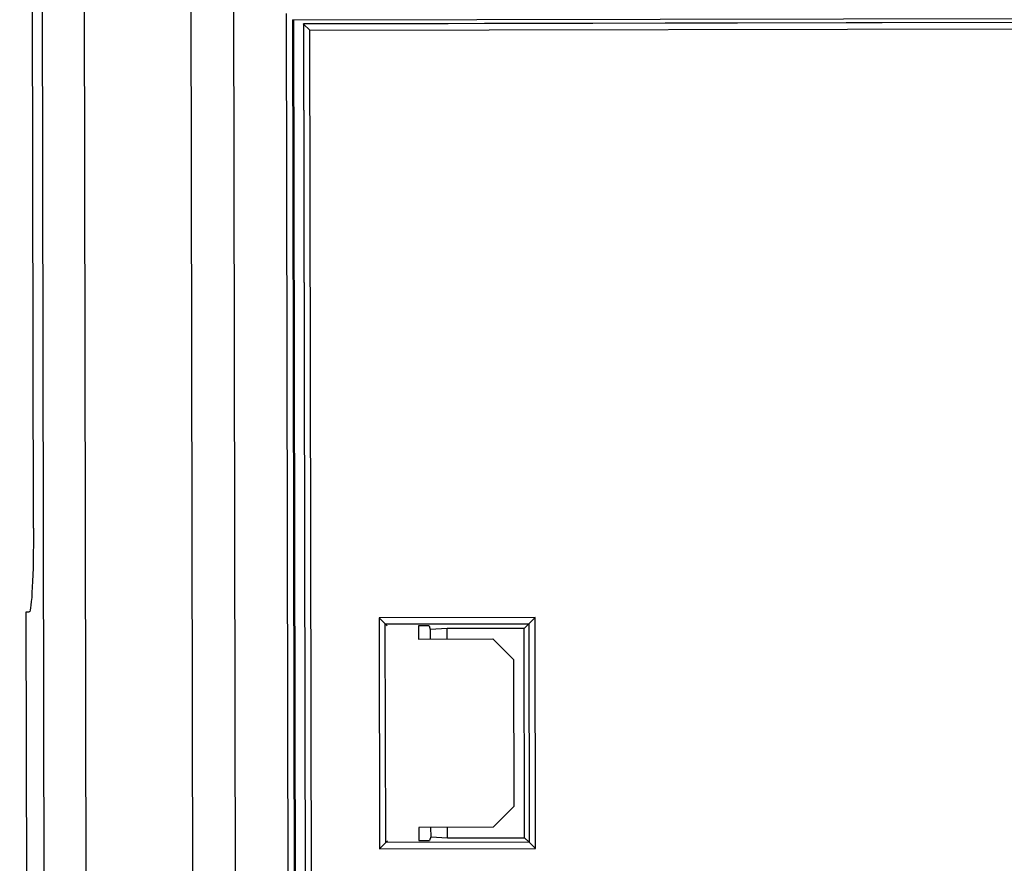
# Model space of a CAD drawing. Header units: millimetres. Extents: x 40090 to 187415, y -53271 to 40260.
# Tile 92 of 256: x 71691 to 71738, y 14100 to 14141. Entities that reach past the tile are written whole.
import ezdxf

# ---------------------------------------------------------------- set-up
doc = ezdxf.new("R2010")
doc.units = ezdxf.units.MM
doc.layers.add('AVM_projektor', color=6, linetype='Continuous')

# ---------------------------------------------------------------- blocks, each defined once
blk = doc.blocks.new('PT-FW430-bottom')
for p, q in [((174.378, 322.967), (174.364, 322.806)), ((174.364, 322.806), (174.378, 322.967)), ((174.378, 322.967), (213.003, 322.967)), ((170.364, 322.598), (-170.364, 322.598)), ((197.924, 322.122), (132.392, 322.122)), ((132.475, 320.125), (197.924, 320.125)), ((194.374, 315.011), (132.526, 315.011)), ((193.722, 312.974), (132.908, 312.974)), ((145.805, 310.484), (192.893, 310.484)), ((146.135, 310.132), (146.105, 310.161)), ((192.663, 310.161), (146.105, 310.161)), ((146.135, 310.132), (192.64, 310.132)), ((146.135, 266.032), (146.135, 310.132)), ((146.307, 309.66), (192.295, 309.66)), ((146.314, 309.652), (146.307, 309.66)), ((146.307, 265.559), (146.307, 309.66)), ((146.614, 309.353), (146.314, 309.652)), ((146.314, 309.652), (192.29, 309.652)), ((146.314, 265.559), (146.314, 309.652)), ((192.079, 309.353), (146.614, 309.353)), ((146.614, 309.353), (146.614, 265.567)), ((174.679, 306.1), (174.979, 305.8)), ((174.679, 306.1), (185.721, 306.1)), ((174.679, 298.646), (174.679, 306.1)), ((175.069, 305.71), (174.979, 305.8)), ((185.421, 305.8), (174.979, 305.8)), ((174.979, 305.8), (174.979, 298.946)), ((185.331, 305.71), (185.421, 305.8)), ((185.721, 306.1), (185.421, 305.8)), ((185.421, 298.946), (185.421, 305.8)), ((185.721, 306.1), (185.721, 298.646)), ((175.069, 304.217), (175.7, 304.217)), ((175.07, 303.71), (175.07, 304.217)), ((175.7, 304.217), (175.7, 300.667)), ((184.7, 300.667), (184.7, 304.217)), ((184.7, 304.217), (185.331, 304.217)), ((185.33, 304.217), (185.33, 303.71)), ((175.07, 303.71), (175.243, 303.653)), ((175.2, 302.853), (175.243, 303.653)), ((175.243, 303.653), (175.7, 303.653)), ((184.7, 303.653), (185.157, 303.653)), ((185.157, 303.653), (185.33, 303.71)), ((185.157, 303.653), (185.2, 302.853)), ((175.7, 302.853), (175.2, 302.853)), ((175.2, 299.167), (175.2, 302.853)), ((185.2, 302.853), (184.7, 302.853)), ((185.2, 302.853), (185.2, 299.167)), ((176.7, 299.667), (175.7, 300.667)), ((184.7, 300.667), (183.7, 299.667)), ((183.7, 299.667), (176.7, 299.667)), ((175.2, 299.167), (174.979, 298.946)), ((185.2, 299.167), (175.2, 299.167)), ((185.2, 299.167), (185.421, 298.946)), ((174.979, 298.946), (174.679, 298.646)), ((185.721, 298.646), (174.679, 298.646)), ((174.979, 298.946), (185.421, 298.946)), ((185.421, 298.946), (185.721, 298.646))]:
    blk.add_line(p, q)
blk.add_ellipse((170.349, 322.808), major_axis=(4.015, -0.001), ratio=0.052188, start_param=4.716187, end_param=6.27863)

msp = doc.modelspace()

# ---------------------------------------------------------------- block references
at = {"layer": 'AVM_projektor', "xscale": -1, "rotation": 90.11045350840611}
msp.add_blockref('PT-FW430-bottom', (72014.158, 14287.489), dxfattribs=at)

doc.saveas('drawing.dxf')
